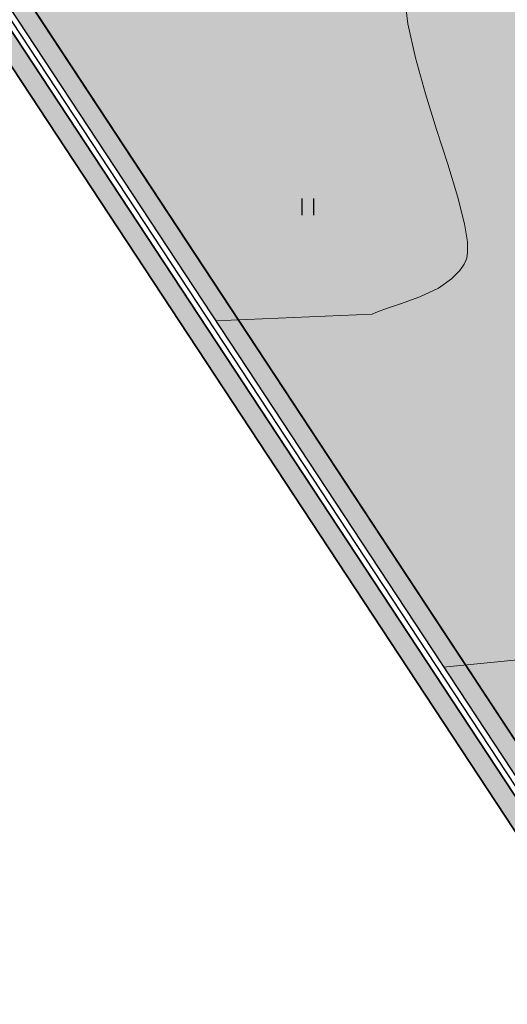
# Model space of a CAD drawing. Header units: millimetres. Extents: x 767170 to 66149698, y -983507 to 2493658.
# Tile 50 of 226: x 1890014 to 1907588, y -729181 to -693667. Entities that reach past the tile are written whole.
import ezdxf

# ---------------------------------------------------------------- set-up
doc = ezdxf.new("R2010")
doc.units = ezdxf.units.MM
for name, color, linetype in [('(031) Горизонтали', 42, 'Continuous'), ('(036) Растительность', 7, 'Continuous'), ('(040) Ограда', 7, 'Continuous'), ('GLUXOY OG', 7, 'Continuous')]:
    doc.layers.add(name, color=color, linetype=linetype)
doc.styles.get("Standard").update_dxf_attribs({"font": 'isocpeui.ttf'})
doc.linetypes.add('ОГРАДА_БЕТ', pattern='A,4,["|",Standard,S=0.8,R=0,X=0,Y=-0.8],4', length=8)
doc.linetypes.add('ОГРАДА_ГЛИН', pattern='A,4,["|",Standard,S=0.8,R=0,X=0,Y=-0.8],0.5,["|",Standard,S=0.8,R=0,X=0,Y=-0.8],3.5', length=8)

# ---------------------------------------------------------------- blocks, each defined once
blk = doc.blocks.new('I04010')
for p, q in [((-0.4122729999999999, 0.0071460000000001), (-0.4122729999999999, 1.207145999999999)), ((0.3877269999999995, 1.207145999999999), (0.3877269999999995, 0.0071460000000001))]:
    blk.add_line(p, q)
blk = doc.blocks.new('A$C05d28b1e')
at = {"layer": '(031) Горизонтали', "color": 42, "linetype": 'Continuous', "lineweight": 0, "ltscale": 600}
for points in [[(-142390.5548132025, -61532.86199913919), (-136746.6637662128, -61284.59899288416), (-136560.5431190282, -61201.37213210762), (-136230.5789972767, -61079.75909236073), (-135722.3387090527, -60911.70620314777), (-135034.0904805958, -60666.59794977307), (-134360.6420910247, -60349.42517116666), (-133885.5534419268, -60019.94774542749), (-133592.884914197, -59716.73210212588), (-133437.547931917, -59483.61102886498), (-133373.7054151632, -59356.90541514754), (-133342.9118219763, -59272.65988011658), (-133307.5749148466, -59068.77879872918), (-133314.7250793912, -58680.77098351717), (-133421.232461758, -58027.62174062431), (-133677.3964500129, -57030.65937492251), (-134027.7143827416, -55882.02593456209), (-134426.6014858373, -54634.12837785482), (-134828.4729851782, -53339.37366303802), (-135187.7441066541, -52050.16874840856), (-135458.8300761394, -50818.92059217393), (-135596.1461195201, -49698.03615264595)], [(-134175.1068755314, -74020.764508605), (-130653.1664778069, -73671.22588962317)]]:
    blk.add_lwpolyline(points, dxfattribs=at)
at = {"layer": '(040) Ограда', "ltscale": 600, "flags": 128}
blk.add_lwpolyline([(-65264.40736584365, 129736.0944886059), (-69527.56274084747, 127117.9602796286), (-60665.4079442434, 110685.5274772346), (-137358.727671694, 64079.83214361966), (-200340.084258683, 25825.59958398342), (-120612.5554367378, -95364.3361081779), (-115994.5822715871, -101904.9477696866)], dxfattribs=at)
at = {"layer": '(040) Ограда', "linetype": 'ОГРАДА_БЕТ', "ltscale": 600, "flags": 128}
blk.add_lwpolyline([(-64714.22453771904, 129604.5693745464), (-68996.00000000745, 126975), (-60133, 110541), (-137151.0000000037, 63738), (-199777.9999999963, 25699), (-120282.0000000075, -95139.0000000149), (-115667.8203322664, -101674.2387862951)], dxfattribs=at)
at = {"layer": '(036) Растительность', "linetype": 'Continuous', "xscale": 500, "yscale": 500, "zscale": 500}
blk.add_blockref('I04010', (-139060.3957944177, -57722.40840661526), dxfattribs=at)

msp = doc.modelspace()

# ---------------------------------------------------------------- hatches: boundary and pattern name
at = {"true_color": 0xb1ab95}
h = msp.add_hatch(color=253, dxfattribs=at)
h.dxf.hatch_style = 1
edge = h.paths.add_edge_path(flags=17)
edge.add_line((1955047.525999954, -783504.4460590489), (1954634.013410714, -782936.2675913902))
edge.add_line((1954634.013410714, -782936.2675913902), (1953650.451597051, -783794.0433801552))
edge.add_line((1953650.451597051, -783794.0433801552), (1916263.810219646, -732423.6978054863))
edge.add_line((1916263.810219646, -732423.6978054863), (1860948.571403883, -648341.6958428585))
edge.add_arc((1866379.956441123, -643925.8090035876), 7000.000000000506, 211.2865698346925, 219.1121955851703, ccw=False)
edge.add_line((1860397.892365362, -647561.0406871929), (1859948.550380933, -646821.6125635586))
edge.add_line((1859948.550380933, -646821.6125635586), (1840672.305996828, -617520.7317785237))
edge.add_line((1840672.305996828, -617520.7317785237), (1968464.852124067, -539879.7478655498))
edge.add_line((1968464.852124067, -539879.7478655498), (1973559.529435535, -548958.0793507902))
edge.add_line((1973559.529435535, -548958.0793507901), (1970748.476485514, -550619.8450821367))
edge.add_line((1970748.476485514, -550619.8450821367), (1973801.790616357, -555784.8497112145))
edge.add_line((1973801.790616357, -555784.8497112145), (1976496.635326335, -554191.7809679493))
edge.add_line((1976496.635326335, -554191.7809679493), (2029831.790409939, -649231.0127119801))
edge.add_line((2029831.790409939, -649231.0127119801), (1999207.491162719, -669492.4083698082))
edge.add_line((1999207.491162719, -669492.4083698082), (1998976.02385292, -674541.596867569))
edge.add_line((1998976.02385292, -674541.596867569), (2000332.408228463, -676379.5845428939))
edge.add_line((2000332.408228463, -676379.5845428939), (1979461.352329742, -695126.8030744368))
edge.add_line((1979461.352329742, -695126.8030744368), (2010428.66500042, -735054.4432709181))
edge.add_line((2010428.66500042, -735054.4432709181), (1963852.336794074, -775045.8964697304))
edge.add_line((1963852.336794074, -775045.8964697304), (1960985.087918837, -771707.5902839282))
edge.add_line((1960985.087918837, -771707.5902839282), (1956614.651568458, -775461.3288604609))
edge.add_line((1956614.651568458, -775461.3288604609), (1959631.802237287, -779606.9826770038))
edge.add_line((1959631.802237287, -779606.9826770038), (1960742.346307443, -778638.4641736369))
edge.add_line((1960742.346307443, -778638.4641736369), (1958201.535397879, -775680.2261045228))
edge.add_line((1958201.535397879, -775680.2261045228), (1960856.635670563, -773399.7782226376))
edge.add_line((1960856.635670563, -773399.7782226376), (1963397.984121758, -776358.6421455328))
edge.add_line((1963397.984121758, -776358.6421455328), (2011389.950775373, -735151.6908409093))
edge.add_line((2011389.950775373, -735151.6908409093), (1980413.594824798, -695212.390710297))
edge.add_line((1980413.594824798, -695212.390710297), (2001273.160606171, -676475.4930624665))
edge.add_line((2001273.160606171, -676475.4930624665), (1999686.657196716, -674325.6793621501))
edge.add_line((1999686.657196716, -674325.6793621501), (1999890.463491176, -669879.8835447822))
edge.add_line((1999890.463491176, -669879.8835447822), (2030760.640334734, -649455.8123846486))
edge.add_line((2030760.640334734, -649455.8123846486), (1968720.671129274, -538905.2570995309))
edge.add_line((1968720.671129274, -538905.2570995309), (1839688.706668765, -617299.2556584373))
edge.add_line((1839688.706668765, -617299.2556584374), (1915688.101631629, -732822.2365445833))
edge.add_line((1915688.101631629, -732822.2365445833), (1953534.35397895, -784824.1011186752))
edge.add_line((1953534.35397895, -784824.1011186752), (1955047.525999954, -783504.4460590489))
h.paths.add_polyline_path([(1915359.12529562, -733049.9729669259), (1839126.649909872, -617172.697875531), (1968866.853417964, -538348.4052332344), (2031291.411720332, -649584.2693404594), (2000280.733393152, -670101.2979304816), (2000092.733393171, -674202.2979304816), (2001810.733393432, -676530.2979307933), (1980957.733393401, -695261.2979307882), (2011937.448988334, -735204.9298118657), (1963658.580920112, -776662.052118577), (1964179.574012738, -777268.6386199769), (1961524.473740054, -779549.0865018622), (1961002.976365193, -778941.9128702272), (1959868.095145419, -779931.6560870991), (1961042.315831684, -781545.0698684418), (1965871.761951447, -777397.0908682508), (1965025.077039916, -776411.3049806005), (2012898.716097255, -735302.1533148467), (1981909.975888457, -695346.8855666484), (2002751.48577114, -676626.2064503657), (2000803.366736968, -673986.3804250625), (2000963.70572161, -670488.7731054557), (2032220.261645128, -649809.0690131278), (1969122.672423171, -537373.9144672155), (1838143.05058181, -616951.2217554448), (1914783.416707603, -733448.5117060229), (1953351.914864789, -786442.7632792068), (1955697.331497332, -784397.2979367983), (1955283.818908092, -783829.1194691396), (1953468.012482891, -785412.7055406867)])
at = {"true_color": 0x7abf6e, "transparency": 33554687}
h = msp.add_hatch(color=83, dxfattribs=at)
h.dxf.hatch_style = 1
h.paths.add_polyline_path([(1928384.777384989, -670804.1459037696), (1926065.187119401, -672185.9928561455), (1922789.698047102, -666687.7048191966), (1925109.288312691, -665305.8578668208), (1923573.902810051, -662728.5353495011), (1918676.990027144, -665645.7678045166), (1925023.250104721, -676298.7008761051), (1929920.162887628, -673381.4684210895)], flags=16)
edge = h.paths.add_edge_path()
edge.add_arc((1904945.829452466, -685400.0820793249), 3000.000000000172, 15.94914245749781, 119.0884551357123)
edge.add_line((1903487.351525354, -682778.471479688), (1901548.184913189, -683857.2860455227))
edge.add_line((1901548.184913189, -683857.2860455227), (1884046.449787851, -652397.9588498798))
edge.add_line((1884046.449787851, -652397.9588498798), (1886668.060387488, -650939.480922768))
edge.add_arc((1885209.582460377, -648317.8703231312), 2999.999999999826, 299.0884551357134, 389.0884551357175)
edge.add_line((1887831.193060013, -646859.3923960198), (1886112.838611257, -643770.6543677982))
edge.add_arc((1883491.228011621, -645229.1322949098), 2999.999999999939, 29.08845513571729, 121.286569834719)
edge.add_line((1881933.271575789, -642665.3905481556), (1870015.18812473, -649907.8730793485))
edge.add_arc((1866379.956441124, -643925.8090035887), 7000.000000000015, 219.1121955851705, 301.28656983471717, ccw=False)
edge.add_line((1860948.571403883, -648341.6958428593), (1916263.810219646, -732423.6978054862))
edge.add_line((1916263.810219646, -732423.6978054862), (1953650.451597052, -783794.0433801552))
edge.add_line((1953650.451597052, -783794.0433801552), (1954634.013410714, -782936.2675913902))
edge.add_line((1954634.013410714, -782936.2675913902), (1933901.402989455, -754449.0506934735))
edge.add_line((1933901.402989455, -754449.0506934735), (1913466.043012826, -704320.2375012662))
edge.add_line((1913466.043012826, -704320.2375012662), (1907830.347397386, -684575.7300759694))

# ---------------------------------------------------------------- next in the draw order: block references
at = {"color": 5, "lineweight": 50}
msp.add_blockref('A$C05d28b1e', (2039466.73339316, -642998.2979304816), dxfattribs=at)

# ---------------------------------------------------------------- next in the draw order: linework, layer by layer
for points in [[(1955743.908515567, -784356.6775731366), (1953351.914864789, -786442.7632792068), (1914783.416707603, -733448.5117060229), (1838143.05058181, -616951.2217554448), (1969122.672423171, -537373.9144672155), (2032220.261645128, -649809.0690131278), (2000963.70572161, -670488.7731054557), (2000803.366736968, -673986.3804250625), (2002751.48577114, -676626.2064503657), (1981909.975888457, -695346.8855666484), (2012898.716097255, -735302.1533148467), (1965025.077039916, -776411.3049806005), (1965871.761951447, -777397.0908682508), (1961042.315831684, -781545.0698684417)], [(1965025.077039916, -776411.3049806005), (2012898.716097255, -735302.1533148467), (1981909.975888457, -695346.8855666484), (2002751.48577114, -676626.2064503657), (2000803.366736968, -673986.3804250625), (2000963.70572161, -670488.7731054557), (2032220.261645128, -649809.0690131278), (1969122.672423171, -537373.9144672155), (1838143.05058181, -616951.2217554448), (1914783.416707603, -733448.5117060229), (1953351.914864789, -786442.7632792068)], [(1953468.012482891, -785412.7055406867), (1915359.12529562, -733049.9729669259), (1839126.649909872, -617172.697875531), (1968866.853417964, -538348.4052332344), (2031291.411720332, -649584.2693404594), (2000280.733393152, -670101.2979304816), (2000092.733393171, -674202.2979304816), (2001810.733393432, -676530.2979307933), (1980957.733393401, -695261.2979307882), (2011937.448988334, -735204.9298118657), (1963658.580920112, -776662.052118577)], [(1963397.984121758, -776358.6421455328), (2011389.950775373, -735151.6908409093), (1980413.594824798, -695212.390710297), (2001273.160606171, -676475.4930624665), (1999686.657196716, -674325.6793621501), (1999890.463491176, -669879.8835447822), (2030760.640334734, -649455.8123846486), (1968720.671129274, -538905.2570995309), (1839688.706668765, -617299.2556584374), (1915688.101631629, -732822.2365445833), (1953534.35397895, -784824.1011186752)], [(1973559.529435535, -548958.0793507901), (1968464.852124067, -539879.7478655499), (1840672.305996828, -617520.7317785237), (1916263.810219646, -732423.6978054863), (1953650.451597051, -783794.0433801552), (1954634.013410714, -782936.2675913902)]]:
    msp.add_lwpolyline(points)
msp.add_lwpolyline([(1953650.451597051, -783794.0433801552), (1916263.810219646, -732423.6978054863), (1860948.571403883, -648341.6958428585, -0.0341590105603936), (1860397.892365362, -647561.0406871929), (1859948.550380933, -646821.6125635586), (1840672.305996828, -617520.7317785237), (1968464.852124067, -539879.7478655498), (1973559.529435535, -548958.0793507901), (1970748.476485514, -550619.8450821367), (1973801.790616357, -555784.8497112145), (1976496.635326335, -554191.7809679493), (2029831.790409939, -649231.0127119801), (1999207.491162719, -669492.4083698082), (1998976.02385292, -674541.596867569), (2000332.408228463, -676379.5845428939), (1979461.352329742, -695126.8030744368), (2010428.66500042, -735054.4432709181), (1963852.336794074, -775045.8964697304)], format="xyb")
msp.add_lwpolyline([(1907830.347397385, -684575.7300759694, 0.4830922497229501), (1903487.351525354, -682778.471479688), (1901548.184913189, -683857.2860455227), (1884046.449787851, -652397.9588498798), (1886668.060387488, -650939.480922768, 0.4142135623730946), (1887831.193060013, -646859.3923960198), (1886112.838611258, -643770.6543677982, 0.4254953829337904), (1881933.271575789, -642665.3905481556), (1870015.188124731, -649907.8730793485, -0.3747521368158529), (1860948.571403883, -648341.6958428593), (1916263.810219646, -732423.6978054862), (1953650.451597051, -783794.0433801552), (1954634.013410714, -782936.2675913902), (1933901.402989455, -754449.0506934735), (1913466.043012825, -704320.2375012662)], format="xyb", close=True)
at = {"layer": 'GLUXOY OG', "color": 186, "linetype": 'ОГРАДА_ГЛИН', "lineweight": 30, "ltscale": 400}
for points in [[(1953468.012482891, -785412.7055406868), (1915359.12529562, -733049.9729669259), (1839126.649909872, -617172.697875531), (1968866.853417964, -538348.4052332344), (2031291.411720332, -649584.2693404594), (2000280.733393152, -670101.2979304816), (2000092.733393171, -674202.2979304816), (2001810.733393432, -676530.2979307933), (1980957.733393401, -695261.2979307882), (2011937.448988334, -735204.9298118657)], [(2011389.950775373, -735151.6908409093), (1980413.594824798, -695212.390710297), (2001273.160606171, -676475.4930624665), (1999686.657196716, -674325.6793621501), (1999890.463491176, -669879.8835447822), (2030760.640334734, -649455.8123846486), (1968720.671129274, -538905.2570995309), (1839688.706668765, -617299.2556584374), (1915688.101631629, -732822.2365445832), (1953534.35397895, -784824.1011186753)]]:
    msp.add_lwpolyline(points, dxfattribs=at)
at = {"layer": 'GLUXOY OG', "color": 186, "lineweight": 30, "ltscale": 400}
msp.add_lwpolyline([(2011663.699881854, -735178.3103263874), (1980685.6641091, -695236.8443205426), (2001541.946999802, -676502.8954966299), (1999889.695294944, -674263.9886463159), (2000085.598442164, -669990.5907376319), (2031026.026027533, -649520.040862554), (1968793.762273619, -538626.8311663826), (1839407.678289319, -617235.9767669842), (1915523.613463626, -732936.1047557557), (1953501.18323092, -785118.403329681)], dxfattribs=at)

doc.saveas('drawing.dxf')
